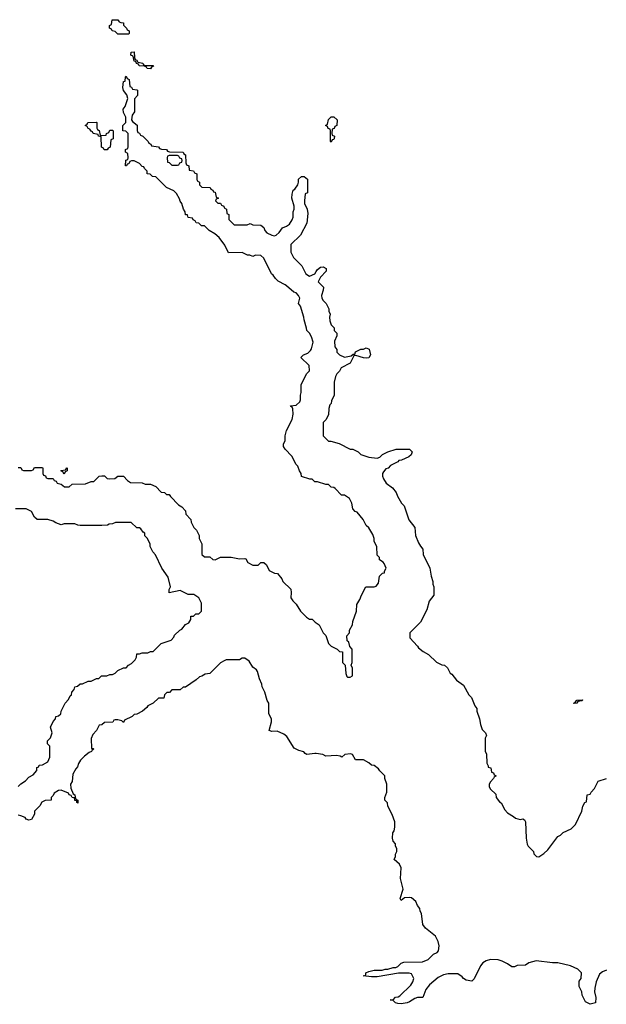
# Model space of a CAD drawing. Header units: inches. Extents: x 2773267 to 2867901, y 875810 to 985774.
# Tile 10 of 60: x 2837801 to 2842150, y 884678 to 891973. Entities that reach past the tile are written whole.
import ezdxf

# ---------------------------------------------------------------- set-up
doc = ezdxf.new("R2010")
doc.units = ezdxf.units.IN
doc.header["$MEASUREMENT"] = 0
for name, color, linetype in [('C8838', 7, 'Continuous'), ('C8839', 7, 'Continuous'), ('C8848', 7, 'Continuous'), ('C8849', 7, 'Continuous')]:
    doc.layers.add(name, color=color, linetype=linetype)

msp = doc.modelspace()

# ---------------------------------------------------------------- linework, layer by layer
at = {"layer": 'C8838', "color": 6}
for points in [[(2840000, 888548.5), (2839990, 888548.7), (2839968.7, 888568.7), (2839951.3, 888568.7), (2839890, 888588), (2839888, 888610), (2839875.3, 888630), (2839864, 888664), (2839850, 888678), (2839818.6, 888738.6), (2839768.7, 888790), (2839758, 888810), (2839758, 888830), (2839768.4, 888851.6), (2839768.7, 888890), (2839778, 888930), (2839822, 889010), (2839828, 889050), (2839826, 889090), (2839822, 889102), (2839810, 889106), (2839808.4, 889111.6), (2839850, 889118), (2839878, 889142), (2839883.1, 889156.9), (2839882, 889190), (2839888.4, 889211.6), (2839888.7, 889270), (2839930, 889352), (2839948.4, 889371.6), (2839948, 889410), (2839886, 889470), (2839906, 889490), (2839938, 889502), (2839958, 889522), (2839965.2, 889534.8), (2839975.5, 889584.5), (2839964.1, 889624.1), (2839949.2, 889649.2), (2839928.7, 889670), (2839928.4, 889688.4), (2839909.1, 889749.1), (2839908.7, 889770), (2839882, 889850), (2839868.7, 889870), (2839878, 889910), (2839868.7, 889930), (2839850, 889948.7), (2839834.6, 889954.6), (2839779.7, 890000)], [(2837790, 888654), (2837810, 888654), (2837818, 888638), (2837830, 888634), (2837890, 888634), (2837902, 888638), (2837910, 888654), (2837970, 888654), (2837974, 888650), (2837974, 888610), (2837978, 888598), (2837992.7, 888592.7), (2837998, 888578), (2838010, 888574), (2838050, 888574), (2838058, 888558), (2838072.7, 888552.7), (2838078, 888538), (2838110, 888532), (2838132.7, 888512.7), (2838167.3, 888512.7), (2838190, 888532), (2838290, 888534), (2838330, 888552), (2838350, 888552), (2838390, 888592), (2838410, 888594), (2838430, 888594), (2838450, 888574), (2838470, 888572), (2838507.3, 888572.7), (2838530, 888592), (2838570, 888592), (2838599.6, 888559.6), (2838623.6, 888543.6), (2838710, 888542), (2838731.6, 888531.6), (2838771.1, 888531.1), (2838810, 888514), (2838850, 888472), (2838874, 888470), (2838890, 888454), (2838910, 888454), (2838919.6, 888439.6), (2838979.6, 888379.6), (2839003.6, 888363.6), (2839030, 888334), (2839034, 888310), (2839071, 888271), (2839072, 888250), (2839091.1, 888211.1), (2839112, 888190), (2839132, 888150), (2839132, 888130), (2839151.3, 888090), (2839151.6, 888011.6), (2839170, 887992), (2839210, 887992), (2839232.7, 887972.7), (2839250, 887972), (2839290, 887991.3), (2839368.4, 887991.6), (2839430, 887978), (2839470, 887982), (2839478, 887978), (2839491.3, 887951.3), (2839530, 887931), (2839568.7, 887931.3), (2839590, 887951.3), (2839610, 887952), (2839630, 887934), (2839651.3, 887891.3), (2839690, 887872), (2839712, 887870), (2839744.7, 887830), (2839751, 887811), (2839810, 887754), (2839814, 887730), (2839812, 887690), (2839826.4, 887666.4), (2839850, 887642), (2839882, 887590), (2839926.4, 887546.4), (2839950, 887532), (2839970, 887531.3), (2839992, 887510), (2840000, 887504.7)], [(2837790, 886292), (2837809.1, 886310.9), (2837845.2, 886334.8), (2837870, 886362), (2837902, 886378), (2837928, 886410), (2837928.7, 886431.3), (2837942, 886438), (2837946, 886450), (2837970, 886452), (2838010, 886474), (2838026, 886510), (2838026, 886590), (2838008.4, 886608.4), (2838008, 886630), (2838028.7, 886651.3), (2838042, 886690), (2838028.9, 886731.1), (2838050, 886774), (2838067.3, 886792.7), (2838068.9, 886811.1), (2838090, 886814), (2838106, 886830), (2838108, 886850), (2838138, 886910), (2838163.1, 886936.9), (2838176.4, 886963.6), (2838186, 886970), (2838188.4, 886991.6), (2838206, 887010), (2838208.9, 887031.1), (2838230, 887034), (2838248.4, 887051.6), (2838267.3, 887052.7), (2838310, 887072), (2838330, 887072), (2838370, 887092), (2838387.3, 887092.7), (2838408.4, 887111.6), (2838447.3, 887112.7), (2838470, 887122), (2838490, 887122), (2838508.9, 887131.1), (2838530, 887152), (2838570, 887171.3), (2838590, 887172), (2838609.1, 887190.9), (2838630, 887202), (2838658, 887230), (2838668, 887250), (2838670, 887274), (2838690, 887274), (2838710, 887282), (2838750, 887282), (2838770, 887291.3), (2838790, 887292), (2838849.1, 887350.9), (2838924, 887376), (2838943.1, 887396.9), (2838950, 887412), (2838988, 887450), (2839002, 887458), (2839029.2, 887490.8), (2839054.6, 887505.4), (2839068.7, 887530), (2839070, 887554), (2839090, 887554), (2839106, 887570), (2839128.7, 887571.3), (2839148, 887590), (2839149, 887650), (2839129, 887690), (2839093.2, 887713.2), (2839050, 887714), (2838990, 887742.7), (2838910, 887726), (2838908.7, 887750), (2838919, 887770), (2838902, 887842), (2838855.3, 887910), (2838808.9, 888008.9), (2838789.1, 888029.1), (2838768, 888070), (2838767.3, 888087.3), (2838748, 888130), (2838729, 888149), (2838728, 888168), (2838716.4, 888176.4), (2838700.4, 888200.4), (2838690, 888208), (2838669, 888209), (2838627.3, 888247.3), (2838512.7, 888247.3), (2838490, 888238), (2838463.6, 888236.4), (2838451.1, 888228.9), (2838410, 888226), (2838250, 888226), (2838232, 888228), (2838210, 888238), (2838130, 888238), (2838110, 888229.4), (2838070, 888244), (2838050, 888258), (2838010, 888268.7), (2837930, 888269.3), (2837910, 888288), (2837888.7, 888328.7), (2837850, 888348), (2837770, 888348.7)], [(2840000, 886535.7), (2839990, 886537.2), (2839930, 886528), (2839916.4, 886536.4), (2839908.7, 886548.7), (2839870, 886558), (2839836.4, 886576.4), (2839781.2, 886661.2), (2839760.2, 886680.2), (2839710, 886701.2), (2839670, 886699), (2839650, 886706), (2839668.7, 886770), (2839668, 886790), (2839647.3, 886832.7), (2839648.7, 886910), (2839635.3, 886930), (2839618, 886990), (2839598, 887030), (2839595.3, 887050), (2839578, 887090), (2839564.7, 887144.7), (2839556.5, 887156.5), (2839530, 887175.3), (2839501.2, 887221.2), (2839470, 887242), (2839450, 887242), (2839430, 887229), (2839331.1, 887228.9), (2839316.9, 887223.1), (2839290, 887208), (2839212, 887130), (2839175.3, 887124.7), (2839152, 887110), (2839134.8, 887105.2), (2839110, 887082), (2839030, 887028), (2839012.7, 887027.3), (2838990, 887008), (2838930, 887008), (2838910.9, 886989.1), (2838892, 886988), (2838874, 886970), (2838870, 886946), (2838830, 886946), (2838791, 886909), (2838751.6, 886888.4), (2838743.6, 886876.4), (2838710.9, 886849.1), (2838670, 886828), (2838650, 886826), (2838634, 886810), (2838578, 886782), (2838570, 886766), (2838558, 886778), (2838530, 886786), (2838510, 886786), (2838498, 886782), (2838491.6, 886768.4), (2838430, 886766), (2838411.3, 886748.7), (2838390, 886746), (2838370, 886706), (2838343.6, 886676.4), (2838331.6, 886648.4), (2838334, 886574), (2838346, 886574), (2838351.6, 886568.4), (2838338, 886562), (2838334, 886550), (2838316.9, 886543.1), (2838282.8, 886517.2), (2838253.2, 886486.8), (2838236.8, 886463.2), (2838230, 886438), (2838216.3, 886423.7), (2838196.3, 886383.7), (2838190, 886328), (2838178, 886310), (2838179.6, 886279.6), (2838198, 886238), (2838211, 886230), (2838211.6, 886211.6), (2838218, 886198), (2838232, 886190), (2838232, 886168), (2838226, 886174), (2838226, 886186), (2838210, 886188), (2838208, 886208), (2838190, 886209), (2838184, 886224), (2838169, 886230), (2838162, 886242), (2838110, 886264), (2838090, 886262), (2838058, 886242), (2838050, 886226), (2838034, 886210), (2838034, 886190), (2837990, 886188.7), (2837965.4, 886174.6), (2837950, 886148), (2837912, 886110), (2837910, 886086), (2837890, 886046), (2837870, 886042), (2837850, 886049.4), (2837841.2, 886061.2), (2837810, 886075.3), (2837790, 886079)]]:
    msp.add_lwpolyline(points, dxfattribs=at)
msp.add_lwpolyline([(2838130, 888606), (2838122, 888622), (2838106, 888630), (2838110, 888634), (2838142, 888638), (2838150, 888654), (2838154, 888650), (2838154, 888630), (2838138, 888622)], close=True, dxfattribs=at)
at = {"layer": 'C8839', "color": 6}
for points in [[(2838530, 891866), (2838510, 891886), (2838486, 891890), (2838482, 891902), (2838466, 891910), (2838466, 891930), (2838482, 891938), (2838487.3, 891972.7), (2838530, 891972), (2838538, 891958), (2838551.6, 891951.6), (2838571.3, 891950), (2838572, 891932), (2838594, 891910), (2838598, 891898), (2838614, 891890), (2838614, 891870), (2838610, 891866)], [(2838732.7, 891632.7), (2838790, 891634), (2838792.7, 891627.3), (2838778, 891622), (2838770, 891609.2), (2838746, 891610), (2838742, 891622), (2838727.3, 891627.3), (2838686, 891630), (2838682, 891642), (2838667.3, 891647.3), (2838662, 891662), (2838650, 891666), (2838642, 891702), (2838626, 891710), (2838627.3, 891732.7), (2838650, 891734), (2838652.7, 891692.7), (2838658, 891678), (2838670, 891674), (2838678, 891658), (2838714, 891650), (2838718, 891638)], [(2838410, 891114), (2838442, 891118), (2838446, 891130), (2838462, 891138), (2838470, 891154), (2838490, 891154), (2838494, 891150), (2838494, 891090), (2838478, 891082), (2838472.7, 891027.3), (2838458, 891022), (2838450, 891008.7), (2838428, 891008), (2838422, 891022), (2838408.7, 891028.7), (2838406, 891106), (2838386, 891110), (2838382, 891122), (2838346, 891130), (2838342, 891142), (2838330, 891146), (2838322, 891162), (2838310, 891166), (2838302, 891182), (2838286, 891190), (2838302, 891198), (2838306, 891210), (2838370, 891214), (2838374, 891210), (2838374, 891170), (2838378, 891158), (2838391.6, 891151.6), (2838398, 891118)], [(2838970, 890966), (2838910, 890966), (2838898, 890962), (2838894, 890950), (2838898, 890918), (2838910, 890914), (2838930, 890894), (2838970, 890894), (2838982, 890898), (2838987.3, 890912.7), (2839002, 890918), (2839006, 890930), (2839002, 890942), (2838987.3, 890947.3), (2838982, 890962)]]:
    msp.add_lwpolyline(points, close=True, dxfattribs=at)
msp.add_lwpolyline([(2839779.7, 890000), (2839770, 890008), (2839716.4, 890036.4), (2839696.4, 890056.4), (2839680.4, 890080.4), (2839669.1, 890089.1), (2839610, 890206), (2839590, 890226), (2839550, 890228), (2839530, 890218), (2839507.3, 890227.3), (2839490, 890228), (2839450, 890248), (2839350, 890246), (2839322, 890302), (2839279.5, 890359.5), (2839246.6, 890386.6), (2839206, 890410), (2839170, 890446), (2839150, 890446), (2839130, 890466), (2839108.4, 890468.4), (2839102, 890482), (2839086, 890490), (2839082, 890502), (2839050, 890506), (2839046, 890526), (2839030, 890528), (2839028.7, 890550), (2839015.3, 890570), (2839004, 890610), (2838990, 890628.7), (2838985.6, 890645.6), (2838964, 890684), (2838944, 890704), (2838890, 890729), (2838810, 890808.7), (2838786, 890810), (2838767.3, 890827.3), (2838746, 890830), (2838746, 890850), (2838726, 890870), (2838722, 890882), (2838710, 890886), (2838690, 890908), (2838650, 890926), (2838630, 890926), (2838618, 890922), (2838610, 890906), (2838598, 890902), (2838594, 890890), (2838586, 890890), (2838588.4, 890931.6), (2838602, 890938), (2838606, 890950), (2838602, 890982), (2838586, 890990), (2838586, 891010), (2838602, 891018), (2838606, 891030), (2838606, 891130), (2838587.3, 891147.3), (2838566, 891150), (2838566, 891190), (2838588, 891212), (2838588.7, 891230), (2838588.7, 891250), (2838570, 891286), (2838569.3, 891309.3), (2838584, 891330), (2838602, 891390), (2838596.4, 891416.4), (2838570, 891448.7), (2838566, 891470), (2838570, 891514), (2838582, 891518), (2838586, 891550), (2838590, 891554), (2838598, 891538), (2838612, 891530), (2838618, 891478), (2838630, 891474), (2838638, 891458), (2838670, 891454), (2838674, 891450), (2838674, 891410), (2838652.7, 891387.3), (2838652, 891290), (2838635.3, 891264.7), (2838631.1, 891231.1), (2838638, 891218), (2838671, 891191), (2838671.1, 891151.1), (2838678, 891138), (2838690, 891131.3), (2838696.9, 891116.9), (2838714, 891110), (2838734, 891090), (2838754, 891070), (2838758, 891058), (2838774, 891050), (2838778, 891038), (2838831.1, 891031.1), (2838838, 891018), (2838852.7, 891012.7), (2838890, 891012), (2838898, 890998), (2838912.7, 890992.7), (2839012, 890992), (2839018, 890978), (2839031.3, 890971.3), (2839032, 890912), (2839038, 890898), (2839054, 890890), (2839058, 890858), (2839090, 890854), (2839098, 890838), (2839114, 890830), (2839114, 890790), (2839118, 890778), (2839134, 890770), (2839134, 890750), (2839152, 890732), (2839214, 890730), (2839218, 890718), (2839234, 890710), (2839238, 890698), (2839250, 890694), (2839258, 890658), (2839274, 890650), (2839258, 890642), (2839254, 890630), (2839270, 890614), (2839290, 890614), (2839298, 890598), (2839314, 890590), (2839318, 890578), (2839334, 890570), (2839338, 890538), (2839352, 890530), (2839352.7, 890492.7), (2839390, 890454), (2839487.3, 890452.7), (2839510, 890462), (2839530, 890452), (2839590, 890451.3), (2839610, 890432), (2839618, 890410), (2839634.4, 890394.4), (2839670, 890376), (2839690, 890371.3), (2839703.1, 890376.9), (2839724.7, 890395.3), (2839750, 890431.3), (2839778, 890442), (2839802, 890458), (2839822, 890490), (2839828.7, 890510), (2839828.9, 890548.9), (2839835.3, 890570), (2839835.3, 890590), (2839819, 890650), (2839820.2, 890679.8), (2839828.7, 890710), (2839842, 890718), (2839862, 890750), (2839868.7, 890770), (2839869.2, 890790.8), (2839890, 890812), (2839910, 890812), (2839934, 890790), (2839934, 890690), (2839918, 890682), (2839912, 890630), (2839912, 890610), (2839931.3, 890570), (2839936, 890536), (2839930, 890466), (2839883.6, 890376.4), (2839812, 890308), (2839812, 890250), (2839832, 890210), (2839892, 890150), (2839922, 890090), (2839950, 890072), (2839989, 890091), (2840000, 890107.2)], dxfattribs=at)
at = {"layer": 'C8848', "color": 6}
for points in [[(2840044, 890000), (2840054, 889990), (2840052, 889970), (2840038, 889930), (2840042, 889910), (2840051.1, 889891.1), (2840072, 889870), (2840092, 889830), (2840092.7, 889812.7), (2840102, 889790), (2840098, 889770), (2840101, 889741), (2840111.1, 889711.1), (2840131.3, 889690), (2840132, 889670), (2840152, 889650), (2840152, 889630), (2840136, 889590), (2840138, 889550), (2840151, 889530), (2840152, 889510), (2840170.9, 889490.9), (2840210, 889471.3), (2840258, 889482), (2840274, 889494), (2840286, 889494), (2840290, 889512), (2840330, 889532), (2840350, 889532), (2840370, 889542), (2840391.6, 889531.6), (2840402, 889490), (2840390, 889468), (2840370, 889466), (2840350, 889468), (2840294, 889486), (2840278, 889482), (2840250, 889428), (2840185.4, 889394.6), (2840171, 889369), (2840152, 889350), (2840142, 889330), (2840131.6, 889288.4), (2840131.3, 889190), (2840112, 889150), (2840111.3, 889130), (2840101, 889119), (2840092.7, 889092.7), (2840090, 889046), (2840070.9, 889009.1), (2840051.6, 888988.4), (2840052, 888890), (2840091.3, 888851.3), (2840108.7, 888851.3), (2840170, 888832), (2840250, 888792), (2840270, 888791.3), (2840310, 888772), (2840331, 888751), (2840390, 888731.3), (2840450, 888724.7), (2840470, 888731.3), (2840490, 888751.3), (2840530, 888772), (2840591.1, 888791.1), (2840690, 888791), (2840711.3, 888770), (2840702, 888750), (2840685.4, 888734.6), (2840631.1, 888708.9), (2840612, 888708), (2840603.6, 888696.4), (2840551.1, 888668.9), (2840532, 888650), (2840516, 888644), (2840496.9, 888623.1), (2840491.3, 888610), (2840491.3, 888590), (2840498, 888570), (2840518.8, 888538.8), (2840563.6, 888503.6), (2840590.9, 888470.9), (2840602, 888442), (2840632, 888390), (2840651.3, 888370), (2840686.4, 888266.4), (2840730.8, 888210), (2840736, 888150), (2840756.9, 888096.9), (2840771.1, 888071.1), (2840790.8, 888050.8), (2840791, 888010), (2840842, 887910), (2840851, 887850), (2840864.7, 887810), (2840864.7, 887790), (2840870.8, 887770), (2840871.3, 887710), (2840836, 887664), (2840819.6, 887600.4), (2840772, 887510), (2840694, 887430), (2840692.7, 887392.7), (2840750, 887332), (2840758, 887318), (2840791.1, 887291.1), (2840830.6, 887270.6), (2840890, 887212), (2840930, 887192), (2840951, 887191), (2840972, 887170), (2840991.6, 887131.6), (2841003.6, 887123.6), (2841038.8, 887078.8), (2841090, 887042), (2841130.5, 886970.5), (2841150.8, 886950), (2841176, 886890), (2841190.8, 886870), (2841191, 886851), (2841210, 886794), (2841216, 886750), (2841230, 886714), (2841254, 886690), (2841262, 886670), (2841252, 886650), (2841252, 886570), (2841252.7, 886552.7), (2841262, 886530), (2841263.6, 886463.6), (2841274, 886446), (2841274, 886434), (2841294, 886430), (2841298, 886398), (2841312.7, 886392.7), (2841318, 886378), (2841334, 886370), (2841318, 886362), (2841314, 886350), (2841290, 886326), (2841282, 886310), (2841282, 886290), (2841291.6, 886271.6), (2841330, 886234), (2841332, 886210), (2841358, 886178), (2841371.3, 886170), (2841398, 886118), (2841416.8, 886096.8), (2841462, 886070), (2841476, 886056), (2841510, 886046), (2841530.9, 886050.9), (2841543.6, 886043.6), (2841551.1, 886028.9), (2841554.8, 885910), (2841563.5, 885863.5), (2841570.7, 885850.7), (2841611, 885810), (2841611.6, 885791.6), (2841632, 885772), (2841650, 885771.3), (2841685.6, 885794.4), (2841716.5, 885823.5), (2841790, 885922), (2841808.9, 885931.1), (2841830, 885951.3), (2841890, 885978), (2841922, 886010), (2841968, 886110), (2841974.6, 886145.4), (2841990, 886174), (2842002, 886178), (2842008, 886230), (2842030, 886234), (2842038, 886250), (2842063.1, 886276.9), (2842089.3, 886330.7), (2842150, 886351.3)], [(2840000, 887504.7), (2840022, 887490), (2840051.1, 887431.1), (2840071.3, 887410), (2840091.1, 887351.1), (2840110, 887332), (2840154, 887310), (2840172.7, 887292.7), (2840194, 887290), (2840194, 887210), (2840214, 887190), (2840218, 887130), (2840226.4, 887106.4), (2840230, 887102), (2840250, 887102), (2840268, 887112), (2840267.3, 887167.3), (2840258, 887190), (2840266, 887210), (2840266, 887310), (2840248.4, 887328.4), (2840242, 887362), (2840228, 887370), (2840227.3, 887407.3), (2840246, 887430), (2840246, 887450), (2840268.7, 887490), (2840270, 887514), (2840298, 887590), (2840300.4, 887639.6), (2840323.1, 887676.9), (2840335.3, 887710), (2840368, 887770), (2840430, 887770.8), (2840444.7, 887775.3), (2840462, 887798), (2840469.1, 887850.9), (2840490, 887872), (2840506, 887874), (2840506, 887886), (2840518, 887910), (2840503.1, 887943.1), (2840494.6, 887954.6), (2840468, 887970), (2840467.3, 887987.3), (2840450, 888006), (2840448.7, 888070), (2840430, 888106), (2840428.7, 888130), (2840418, 888158), (2840388.4, 888208.4), (2840370, 888226), (2840348, 888270), (2840304, 888324), (2840288, 888330), (2840270, 888348), (2840264, 888390), (2840245.2, 888425.2), (2840210, 888449), (2840186, 888450), (2840140.4, 888500.4), (2840130, 888508), (2840109.1, 888509.1), (2840090, 888528), (2840070, 888528.7), (2840008.4, 888548.4), (2840000, 888548.5)], [(2842151, 884930), (2842122, 884918), (2842099.8, 884900.2), (2842075.2, 884844.8), (2842063.5, 884796.5), (2842061, 884770), (2842071.6, 884728.4), (2842070.7, 884689.3), (2842030, 884678), (2841996.4, 884696.4), (2841970, 884746), (2841968, 884770), (2841948.7, 884808.7), (2841949, 884849), (2841964, 884870), (2841965.2, 884910), (2841938.9, 884938.9), (2841884.1, 884964.1), (2841790, 884986), (2841750, 884985.2), (2841630, 885001.2), (2841574.8, 884985.2), (2841550, 884969.2), (2841490, 884965.2), (2841470, 884955.3), (2841450, 884955.3), (2841418, 884978), (2841377.5, 884997.5), (2841347.5, 885007.5), (2841290.4, 885009.6), (2841259.1, 885000.9), (2841235.2, 884984.8), (2841215.9, 884964.1), (2841170, 884866), (2841154, 884850), (2841110, 884858), (2841090, 884868.7), (2841082, 884882), (2841050, 884902.7), (2840976.8, 884903.2), (2840944, 884896), (2840902.5, 884877.5), (2840838, 884822), (2840813, 884787), (2840790, 884728), (2840750, 884728.7), (2840730, 884722), (2840690, 884695.3), (2840674, 884690), (2840630, 884681.2), (2840603.1, 884683.1), (2840586, 884690), (2840568, 884708), (2840548, 884710), (2840570, 884712), (2840588, 884730), (2840606.6, 884733.4), (2840618.6, 884741.4), (2840700.9, 884819.1), (2840716.5, 884843.5), (2840724, 884870), (2840704.7, 884904.7), (2840689.3, 884909.3), (2840610, 884909.4), (2840450, 884881.2), (2840410, 884881.2), (2840348, 884890), (2840366, 884894), (2840368, 884910), (2840390, 884922), (2840430, 884930.6), (2840488.9, 884931.1), (2840510, 884938), (2840530, 884938), (2840570, 884950.8), (2840589, 884951), (2840603.1, 884956.9), (2840630, 884982), (2840648.9, 884991.1), (2840787.3, 884992.7), (2840828.9, 885011.1), (2840869, 885050), (2840897, 885063), (2840906.8, 885073.2), (2840909.6, 885110), (2840903.3, 885143.3), (2840882.9, 885182.9), (2840810, 885241.2), (2840790, 885269), (2840779.3, 885350), (2840770, 885368.7), (2840767.5, 885387.5), (2840749.4, 885410), (2840738.6, 885438.6), (2840706.3, 885466.3), (2840690, 885469.4), (2840653.7, 885466.3), (2840628, 885448), (2840621.2, 885461.2), (2840642.7, 885530), (2840625.1, 885610), (2840629.3, 885690), (2840616, 885716), (2840578, 885750), (2840587.3, 885772.7), (2840588, 885790), (2840598, 885810), (2840598, 885830), (2840588, 885852), (2840588, 885868), (2840570, 885886), (2840566, 885910), (2840567.3, 885947.3), (2840576.4, 885963.6), (2840582, 885990), (2840582, 886030), (2840563.1, 886083.1), (2840530, 886146), (2840528, 886170), (2840508.7, 886190), (2840508.7, 886210), (2840522, 886250), (2840522, 886310), (2840508.7, 886350), (2840508, 886370), (2840470, 886408), (2840462, 886422), (2840430, 886448), (2840409.2, 886449.2), (2840390, 886468), (2840350, 886488.7), (2840290, 886488), (2840268.7, 886528.7), (2840254.6, 886534.6), (2840212, 886528), (2840190, 886508), (2840176.4, 886516.4), (2840150, 886522), (2840070, 886515.3), (2840048.7, 886528.7), (2840000, 886535.7)]]:
    msp.add_lwpolyline(points, dxfattribs=at)
msp.add_lwpolyline([(2841910, 886906), (2841908, 886910), (2841922, 886918), (2841930, 886932), (2841972.7, 886932.7), (2841970, 886926), (2841938, 886922), (2841930, 886908)], close=True, dxfattribs=at)
at = {"layer": 'C8849', "color": 6}
msp.add_lwpolyline([(2840110, 891066), (2840106, 891070), (2840106, 891150), (2840102, 891162), (2840087.3, 891167.3), (2840082, 891182), (2840068, 891190), (2840082, 891198), (2840090, 891234), (2840110, 891254), (2840130, 891254), (2840154, 891230), (2840152, 891190), (2840138, 891182), (2840132.7, 891167.3), (2840118, 891162), (2840114, 891130), (2840118, 891118), (2840134, 891110), (2840132.7, 891092.7), (2840130, 891086), (2840118, 891082)], close=True, dxfattribs=at)
msp.add_lwpolyline([(2840000, 890107.2), (2840010, 890122), (2840030, 890138), (2840050, 890142), (2840074, 890130), (2840074, 890110), (2840030, 890066), (2840014, 890030), (2840044, 890000)], dxfattribs=at)

doc.saveas('drawing.dxf')
